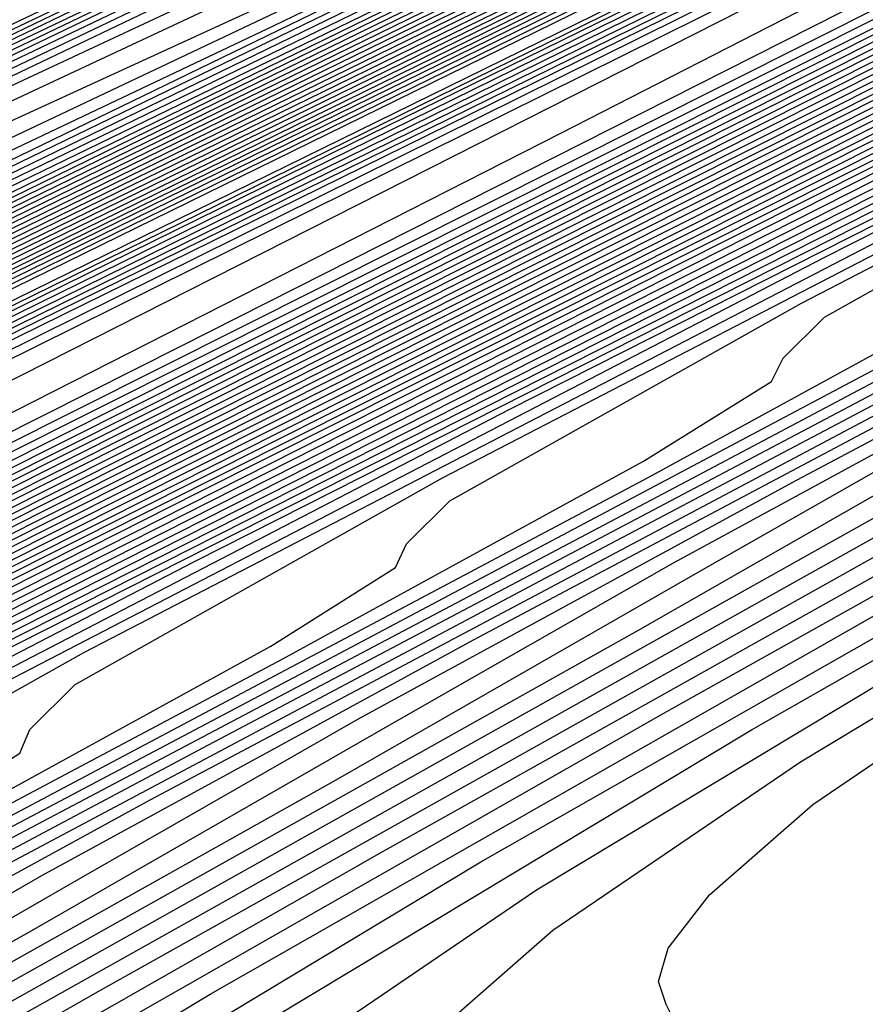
# Model space of a CAD drawing. Extents: x 3249832 to 3255657, y 13789405 to 13793316.
# Tile 239 of 256: x 3254686.75 to 3254689.58, y 13790571.04 to 13790574.34. Entities that reach past the tile are written whole.
import ezdxf

# ---------------------------------------------------------------- set-up
doc = ezdxf.new("R2010")
doc.units = 0
doc.header["$LTSCALE"] = 100
doc.header["$MEASUREMENT"] = 0
for name, color, linetype in [('GRATIO_CON', 10, 'CONTINUOUS'), ('GRATIO_ICON', 7, 'CONTINUOUS'), ('TARGETS_EAST', 7, 'CONTINUOUS')]:
    doc.layers.add(name, color=color, linetype=linetype)

# ---------------------------------------------------------------- blocks, each defined once
blk = doc.blocks.new('Gratio_032316_contours')
at = {"layer": 'GRATIO_CON', "color": 1, "linetype": 'Continuous', "flags": 128}
for points in [[(3254642.139, 13790551.7053), (3254660.6124, 13790560.6687), (3254682.3072, 13790571.2723), (3254700.7352, 13790580.305), (3254711.0317, 13790585.3564), (3254714.825, 13790587.2199), (3254715.3665, 13790587.4896), (3254715.3659, 13790587.4937), (3254715.3657, 13790587.4969), (3254715.3666, 13790587.4975), (3254715.9081, 13790587.7572), (3254719.6861, 13790589.589), (3254729.9352, 13790594.5687), (3254748.2689, 13790603.4881), (3254769.8147, 13790614.0012), (3254788.079, 13790622.9777)], [(3254643.9573, 13790552.6097), (3254661.9705, 13790561.3498), (3254683.1246, 13790571.6892), (3254701.0934, 13790580.4969), (3254711.1333, 13790585.4226), (3254714.8321, 13790587.2398), (3254715.3601, 13790587.5029), (3254715.3596, 13790587.5069), (3254715.3595, 13790587.5098), (3254715.3603, 13790587.5104), (3254715.8805, 13790587.7597), (3254719.5093, 13790589.5191), (3254729.3537, 13790594.3022), (3254746.9632, 13790602.8693), (3254767.6581, 13790612.9672), (3254785.2011, 13790621.5892)], [(3254645.7757, 13790553.5142), (3254663.3285, 13790562.0309), (3254683.9419, 13790572.1067), (3254701.4513, 13790580.6909), (3254711.2342, 13790585.4933), (3254714.8385, 13790587.2659), (3254715.3542, 13790587.5212), (3254715.853, 13790587.7617), (3254719.3325, 13790589.4492), (3254728.7721, 13790594.0356), (3254745.6576, 13790602.2505), (3254765.5015, 13790611.9331), (3254782.3232, 13790620.2006)], [(3254647.5941, 13790554.4186), (3254664.6865, 13790562.712), (3254684.7593, 13790572.5235), (3254701.8095, 13790580.8826), (3254711.336, 13790585.5591), (3254714.8458, 13790587.2852), (3254715.348, 13790587.5339), (3254715.8254, 13790587.7641), (3254719.1557, 13790589.3793), (3254728.1905, 13790593.7691), (3254744.3519, 13790601.6317), (3254763.3449, 13790610.8991), (3254779.4453, 13790618.8121)], [(3254651.2308, 13790556.2274), (3254667.4026, 13790564.0741), (3254686.3942, 13790573.3572), (3254702.526, 13790581.266), (3254711.5395, 13790585.6907), (3254714.8603, 13790587.3239), (3254715.3355, 13790587.5594), (3254715.7702, 13790587.7691), (3254718.8022, 13790589.2396), (3254727.0274, 13790593.236), (3254741.7406, 13790600.3941), (3254759.0318, 13790608.8311), (3254773.6894, 13790616.035)], [(3254653.0492, 13790557.1319), (3254668.7606, 13790564.7552), (3254687.2116, 13790573.774), (3254702.8843, 13790581.4577), (3254711.6412, 13790585.7564), (3254714.8676, 13790587.3433), (3254715.3293, 13790587.5721), (3254715.7426, 13790587.7716), (3254718.6254, 13790589.1697), (3254726.4458, 13790592.9695), (3254740.435, 13790599.7753), (3254756.8752, 13790607.7971), (3254770.8115, 13790614.6465), (3254778.5294, 13790618.5309)], [(3254646.2517, 13790553.9528), (3254654.8675, 13790558.0363), (3254670.1186, 13790565.4362), (3254688.0291, 13790574.1908), (3254703.2426, 13790581.6494), (3254711.743, 13790585.8222), (3254714.8749, 13790587.3627), (3254715.3231, 13790587.5848), (3254715.7151, 13790587.774), (3254718.4486, 13790589.0998), (3254725.8643, 13790592.703), (3254739.1294, 13790599.1565), (3254754.7186, 13790606.7631), (3254767.9336, 13790613.258), (3254775.252, 13790616.9413)], [(3254648.3232, 13790554.9771), (3254656.6859, 13790558.9407), (3254671.4766, 13790566.1173), (3254688.8465, 13790574.6076), (3254703.6008, 13790581.8411), (3254711.8447, 13790585.888), (3254714.8821, 13790587.382), (3254715.3169, 13790587.5976), (3254715.6875, 13790587.7765), (3254718.2718, 13790589.03), (3254725.2827, 13790592.4364), (3254737.8237, 13790598.5377), (3254752.562, 13790605.7291), (3254765.0557, 13790611.8694), (3254771.9746, 13790615.3518)], [(3254652.466, 13790557.0257), (3254660.3226, 13790560.7496), (3254674.1927, 13790567.4794), (3254690.4813, 13790575.4413), (3254704.3173, 13790582.2246), (3254712.0482, 13790586.0196), (3254714.8967, 13790587.4207), (3254715.3044, 13790587.623), (3254715.6323, 13790587.7815), (3254717.9183, 13790588.8903), (3254724.1196, 13790591.9033), (3254735.2124, 13790597.3001), (3254748.2489, 13790603.6611), (3254759.2998, 13790609.0924), (3254765.4198, 13790612.1726), (3254767.5973, 13790613.3706), (3254767.8046, 13790613.628), (3254767.8447, 13790613.807), (3254768.8446, 13790614.4523), (3254771.7623, 13790616.0293)], [(3254651.241, 13790556.5836), (3254654.5375, 13790558.0501), (3254662.141, 13790561.654), (3254675.5507, 13790568.1605), (3254691.2988, 13790575.8581), (3254704.6756, 13790582.4163), (3254712.1499, 13790586.0854), (3254714.904, 13790587.4401), (3254715.2982, 13790587.6357), (3254715.6047, 13790587.7839), (3254717.7415, 13790588.8204), (3254723.538, 13790591.6368), (3254733.9068, 13790596.6813), (3254746.0923, 13790602.627), (3254756.4219, 13790607.7038), (3254762.1424, 13790610.583), (3254764.1778, 13790611.7028), (3254764.3715, 13790611.9434), (3254764.4337, 13790612.1232), (3254765.5415, 13790612.8137), (3254768.7386, 13790614.5249), (3254774.566, 13790617.5186)], [(3254651.548, 13790556.8702), (3254653.3699, 13790557.6315), (3254656.6089, 13790559.0744), (3254663.9594, 13790562.5584), (3254676.9087, 13790568.8416), (3254692.1162, 13790576.2749), (3254705.0338, 13790582.608), (3254712.2517, 13790586.1512), (3254714.9112, 13790587.4594), (3254715.292, 13790587.6484), (3254715.5771, 13790587.7864), (3254717.5647, 13790588.7505), (3254722.9564, 13790591.3703), (3254732.6011, 13790596.0625), (3254743.9357, 13790601.593), (3254753.544, 13790606.3153), (3254758.865, 13790608.9934), (3254760.7582, 13790610.035), (3254760.9385, 13790610.2589), (3254761.0228, 13790610.4394), (3254762.2384, 13790611.1751), (3254765.7149, 13790613.0205), (3254772.0375, 13790616.2604)], [(3254650.8432, 13790556.6142), (3254653.5851, 13790557.8698), (3254655.4988, 13790558.6793), (3254658.6803, 13790560.0987), (3254665.7777, 13790563.4629), (3254678.2668, 13790569.5227), (3254692.9336, 13790576.6918)], [(3254650.5749, 13790556.5411), (3254654.5292, 13790558.4217), (3254657.6595, 13790559.8689), (3254659.7567, 13790560.7751), (3254662.8232, 13790562.1473), (3254669.4145, 13790565.2717), (3254680.9828, 13790570.8848), (3254694.5684, 13790577.5253)], [(3254652.1699, 13790557.3247), (3254656.3722, 13790559.3255), (3254659.6966, 13790560.8685), (3254661.8856, 13790561.8229), (3254664.8946, 13790563.1716), (3254671.2328, 13790566.1762), (3254682.3408, 13790571.5658), (3254695.3858, 13790577.9421)], [(3254649.243, 13790555.9373), (3254653.7649, 13790558.1083), (3254658.2152, 13790560.2292), (3254661.7338, 13790561.8681), (3254664.0145, 13790562.8708), (3254666.9661, 13790564.196), (3254673.0512, 13790567.0806), (3254683.6989, 13790572.2469), (3254696.2032, 13790578.3589)], [(3254650.5851, 13790556.5992), (3254655.3599, 13790558.8918), (3254660.0582, 13790561.133), (3254663.771, 13790562.8677), (3254666.1434, 13790563.9186), (3254669.0375, 13790565.2203), (3254674.8696, 13790567.985), (3254685.0569, 13790572.928), (3254697.0206, 13790578.7757)], [(3254648.7569, 13790555.7589), (3254653.2692, 13790557.9229), (3254658.5498, 13790560.4589), (3254663.7442, 13790562.9405), (3254667.8453, 13790564.8668), (3254670.4012, 13790566.0143), (3254673.1803, 13790567.2689), (3254678.5063, 13790569.7939), (3254687.7729, 13790574.2901), (3254698.6554, 13790579.6094)], [(3254649.8828, 13790556.3169), (3254654.6113, 13790558.5847), (3254660.1448, 13790561.2425), (3254665.5872, 13790563.8443), (3254669.8825, 13790565.8664), (3254672.5301, 13790567.0622), (3254675.2518, 13790568.2932), (3254680.3247, 13790570.6983), (3254689.131, 13790574.9712), (3254699.4729, 13790580.0262)], [(3254651.0087, 13790556.875), (3254655.9534, 13790559.2466), (3254661.7398, 13790562.026), (3254667.4302, 13790564.748), (3254671.9197, 13790566.866), (3254674.6591, 13790568.11), (3254677.3232, 13790569.3176), (3254682.143, 13790571.6027), (3254690.489, 13790575.6522), (3254700.2903, 13790580.443)], [(3254652.1346, 13790557.4331), (3254657.2955, 13790559.9084), (3254663.3348, 13790562.8096), (3254669.2733, 13790565.6518), (3254673.9569, 13790567.8656), (3254676.788, 13790569.1579), (3254679.3946, 13790570.3419), (3254683.9614, 13790572.5071), (3254691.847, 13790576.3333), (3254701.1077, 13790580.8598)], [(3254650.0485, 13790556.4841), (3254654.3864, 13790558.5492), (3254659.9797, 13790561.2321), (3254666.5247, 13790564.3767), (3254672.9593, 13790567.4593), (3254678.0312, 13790569.8647), (3254681.0458, 13790571.2536), (3254683.5375, 13790572.3905), (3254687.5981, 13790574.316), (3254694.5631, 13790577.6954)], [(3254651.0069, 13790556.9616), (3254655.5123, 13790559.1072), (3254661.3217, 13790561.894), (3254668.1197, 13790565.1602), (3254674.8023, 13790568.3631), (3254680.0684, 13790570.8643), (3254683.1747, 13790572.3015), (3254685.6089, 13790573.4148), (3254689.4165, 13790575.2204), (3254695.9211, 13790578.3765), (3254703.5599, 13790582.1103), (3254710.0485, 13790585.2913), (3254713.674, 13790587.0708), (3254715.0098, 13790587.728), (3254715.2012, 13790587.8237), (3254715.5767, 13790588.0145), (3254718.1988, 13790589.3384), (3254725.3135, 13790592.9288), (3254738.0825, 13790599.3724), (3254753.3307, 13790607.0675), (3254766.7985, 13790613.8657), (3254775.2332, 13790618.1281)], [(3254651.9652, 13790557.4392), (3254656.6382, 13790559.6653), (3254662.6638, 13790562.5558), (3254669.7147, 13790565.9438), (3254676.6453, 13790569.2668), (3254682.1055, 13790571.8639), (3254685.3036, 13790573.3493), (3254687.6804, 13790574.4392), (3254691.2349, 13790576.1249), (3254697.2791, 13790579.0576), (3254704.3773, 13790582.5271), (3254710.4067, 13790585.483), (3254713.7756, 13790587.1366), (3254715.0169, 13790587.7472), (3254715.1948, 13790587.8363), (3254715.5637, 13790588.0238), (3254718.1399, 13790589.3246), (3254725.1298, 13790592.8522), (3254737.6771, 13790599.1838), (3254752.6727, 13790606.7516), (3254765.9448, 13790613.4511), (3254774.3039, 13790617.6754)], [(3254652.9236, 13790557.9168), (3254657.7641, 13790560.2233), (3254664.0059, 13790563.2177), (3254671.3097, 13790566.7274), (3254678.4883, 13790570.1706), (3254684.1427, 13790572.8635), (3254687.4325, 13790574.3972), (3254689.7518, 13790575.4635), (3254693.0532, 13790577.0293), (3254698.6371, 13790579.7386), (3254705.1948, 13790582.9439), (3254710.7649, 13790585.6747), (3254713.8772, 13790587.2023), (3254715.024, 13790587.7665), (3254715.1884, 13790587.8489), (3254715.5508, 13790588.0331), (3254718.0809, 13790589.3107), (3254724.9462, 13790592.7755), (3254737.2717, 13790598.9953), (3254752.0148, 13790606.4357), (3254765.0911, 13790613.0365), (3254773.3746, 13790617.2228)], [(3254651.3, 13790557.2133), (3254654.8403, 13790558.872), (3254660.0158, 13790561.3394), (3254666.6901, 13790564.5414), (3254674.4997, 13790568.2945), (3254682.1743, 13790571.9781), (3254688.2171, 13790574.8626), (3254691.6904, 13790576.4929), (3254693.8947, 13790577.5121), (3254696.69, 13790578.8381), (3254701.3532, 13790581.1008), (3254706.8296, 13790583.7776), (3254711.4814, 13790586.0581), (3254714.0805, 13790587.3339), (3254715.0382, 13790587.8051), (3254715.1756, 13790587.8741), (3254715.5248, 13790588.0517), (3254717.9631, 13790589.2831), (3254724.5788, 13790592.6221), (3254736.4608, 13790598.6182), (3254750.699, 13790605.8039), (3254763.3837, 13790612.2073), (3254771.5159, 13790616.3175)], [(3254652.1439, 13790557.6356), (3254655.7986, 13790559.3495), (3254661.1417, 13790561.8975), (3254668.0321, 13790565.2032), (3254676.0946, 13790569.078), (3254684.0173, 13790572.8819), (3254690.2542, 13790575.8622), (3254693.8193, 13790577.5407), (3254695.9661, 13790578.5364), (3254698.5083, 13790579.7426), (3254702.7112, 13790581.7819), (3254707.647, 13790584.1944), (3254711.8396, 13790586.2498), (3254714.1821, 13790587.3996), (3254715.0454, 13790587.8244), (3254715.1692, 13790587.8867), (3254715.5119, 13790588.061), (3254717.9042, 13790589.2693), (3254724.3952, 13790592.5454), (3254736.0554, 13790598.4297), (3254750.0411, 13790605.488), (3254762.53, 13790611.7927), (3254770.5866, 13790615.8649), (3254774.8217, 13790618.021)], [(3254652.9879, 13790558.058), (3254656.757, 13790559.8271), (3254662.2676, 13790562.4555), (3254669.3742, 13790565.8651), (3254677.6896, 13790569.8616), (3254685.8603, 13790573.7856), (3254692.2914, 13790576.8618), (3254695.9482, 13790578.5886)], [(3254651.7584, 13790557.5564), (3254653.8319, 13790558.4804), (3254657.7153, 13790560.3047), (3254663.3935, 13790563.0136), (3254670.7163, 13790566.527), (3254679.2846, 13790570.6451), (3254687.7034, 13790574.6894), (3254694.3286, 13790577.8614)], [(3254652.4935, 13790558.0528), (3254653.3251, 13790558.3415), (3254655.5198, 13790559.3252), (3254659.632, 13790561.2599), (3254665.6453, 13790564.1297), (3254673.4005, 13790567.8507), (3254682.4746, 13790572.2122), (3254691.3894, 13790576.4969), (3254698.4029, 13790579.8606)], [(3254652.9639, 13790558.6646), (3254653.0867, 13790558.5122), (3254653.2547, 13790558.4334), (3254654.1084, 13790558.7341), (3254656.3637, 13790559.7476), (3254660.5904, 13790561.7374), (3254666.7712, 13790564.6877), (3254674.7426, 13790568.5125), (3254684.0695, 13790572.9958), (3254693.2324, 13790577.4007)], [(3254652.3082, 13790558.7882), (3254653.2996, 13790559.0627), (3254653.7222, 13790559.0393), (3254653.8454, 13790558.8897), (3254654.016, 13790558.814), (3254654.8917, 13790559.1266), (3254657.2077, 13790560.1699), (3254661.5487, 13790562.215), (3254667.8971, 13790565.2458), (3254676.0846, 13790569.1744), (3254685.6645, 13790573.7793), (3254695.0754, 13790578.3044)], [(3254653.0352, 13790559.1439), (3254654.05, 13790559.4312), (3254654.4805, 13790559.414), (3254654.6041, 13790559.2671), (3254654.7773, 13790559.1947), (3254655.675, 13790559.5191), (3254658.0517, 13790560.5923), (3254662.5071, 13790562.6926), (3254669.023, 13790565.8038), (3254677.4267, 13790569.8362), (3254687.2595, 13790574.5629), (3254696.9184, 13790579.2082)]]:
    blk.add_lwpolyline(points, dxfattribs=at)
at = {"layer": 'GRATIO_CON', "color": 5, "linetype": 'Continuous', "flags": 128}
for points in [[(3254645.4599, 13790553.036), (3254663.069, 13790561.7623), (3254683.7862, 13790571.9554), (3254701.3959, 13790580.5965), (3254711.2365, 13790585.4241), (3254714.8618, 13790587.205), (3254715.3792, 13790587.4629), (3254715.3785, 13790587.4674), (3254715.3782, 13790587.4709), (3254715.379, 13790587.4719), (3254715.9133, 13790587.7279), (3254719.64, 13790589.5343), (3254729.7495, 13790594.4457), (3254747.8375, 13790603.2357), (3254769.1201, 13790613.5531), (3254787.2186, 13790622.2657)], [(3254649.9599, 13790555.2348), (3254666.4373, 13790563.4004), (3254685.823, 13790572.9383), (3254702.301, 13790581.0241), (3254711.5092, 13790585.5415), (3254714.9015, 13790587.208), (3254715.3856, 13790587.4496), (3254715.3848, 13790587.4542), (3254715.3844, 13790587.458), (3254715.3852, 13790587.4591), (3254715.9013, 13790587.7061), (3254719.4996, 13790589.4499), (3254729.2606, 13790594.1916), (3254746.7248, 13790602.6782), (3254767.2733, 13790612.6396), (3254784.7474, 13790621.0516)], [(3254645.8078, 13790553.0477), (3254654.4599, 13790557.4337), (3254669.8056, 13790565.0385), (3254687.8597, 13790573.9222), (3254703.2055, 13790581.4548), (3254711.7805, 13790585.6657), (3254714.9395, 13790587.2206), (3254715.3915, 13790587.4448), (3254715.8892, 13790587.6839), (3254719.3592, 13790589.3654), (3254728.7717, 13790593.9374), (3254745.612, 13790602.1206), (3254765.4264, 13790611.7261), (3254782.2763, 13790619.8376)], [(3254650.9146, 13790555.5543), (3254658.9599, 13790559.6325), (3254673.1739, 13790566.6765), (3254689.8966, 13790574.9051), (3254704.1107, 13790581.8824), (3254712.0533, 13790585.783), (3254714.9794, 13790587.2235), (3254715.3982, 13790587.4313), (3254715.8776, 13790587.6614), (3254719.2191, 13790589.2805), (3254728.2829, 13790593.683), (3254744.4993, 13790601.563), (3254763.5796, 13790610.8126), (3254779.8051, 13790618.6235)], [(3254649.0895, 13790554.2614), (3254654.3182, 13790556.9458), (3254657.5919, 13790558.6919), (3254661.1283, 13790560.5677), (3254667.9599, 13790564.0302), (3254679.9106, 13790569.9526), (3254693.9704, 13790576.8709), (3254705.921, 13790582.737), (3254712.5988, 13790586.0165), (3254715.0585, 13790587.2285), (3254715.4093, 13790587.4057), (3254715.4091, 13790587.4086), (3254715.4097, 13790587.4091), (3254715.4114, 13790587.4072), (3254715.8544, 13790587.617), (3254718.939, 13790589.1106), (3254727.3053, 13790593.1741), (3254742.2739, 13790600.4477), (3254759.8859, 13790608.9855), (3254774.8628, 13790616.1954)], [(3254652.9316, 13790556.1611), (3254659.0279, 13790559.2737), (3254662.7531, 13790561.2358), (3254666.2352, 13790563.0744), (3254672.4599, 13790566.2291), (3254683.2789, 13790571.5906), (3254696.0073, 13790577.8537), (3254706.8262, 13790583.1644), (3254712.8717, 13790586.1333), (3254715.0984, 13790587.2306), (3254715.416, 13790587.3911), (3254715.416, 13790587.3939), (3254715.4167, 13790587.3946), (3254715.4184, 13790587.393), (3254715.843, 13790587.5942), (3254718.799, 13790589.0255), (3254726.8166, 13790592.9197), (3254741.1612, 13790599.8901), (3254758.039, 13790608.072), (3254772.3917, 13790614.9813)], [(3254648.5889, 13790553.912), (3254656.7738, 13790558.0608), (3254663.7375, 13790561.6017), (3254667.9142, 13790563.7796), (3254671.342, 13790565.581), (3254676.9599, 13790568.4279), (3254686.6472, 13790573.2286), (3254698.0442, 13790578.8366), (3254707.7315, 13790583.5918), (3254713.1445, 13790586.2502), (3254715.1383, 13790587.2327), (3254715.4228, 13790587.3765), (3254715.4229, 13790587.3793), (3254715.4236, 13790587.3802), (3254715.4253, 13790587.3788), (3254715.8315, 13790587.5713), (3254718.659, 13790588.9404), (3254726.3278, 13790592.6653), (3254740.0485, 13790599.3324), (3254756.1922, 13790607.1585), (3254769.9205, 13790613.7673), (3254777.6832, 13790617.4194)], [(3254651.4104, 13790555.3035), (3254660.616, 13790559.9605), (3254668.4472, 13790563.9297), (3254673.0754, 13790566.3235), (3254676.4489, 13790568.0877), (3254681.4599, 13790570.6267), (3254690.0155, 13790574.8666), (3254700.0811, 13790579.8195), (3254708.6367, 13790584.0191), (3254713.4173, 13790586.367), (3254715.1783, 13790587.2348), (3254715.4296, 13790587.362), (3254715.4297, 13790587.3647), (3254715.4306, 13790587.3657), (3254715.4323, 13790587.3646), (3254715.8201, 13790587.5485), (3254718.5189, 13790588.8554), (3254725.8391, 13790592.4108), (3254738.9357, 13790598.7748), (3254754.3453, 13790606.2449), (3254767.4494, 13790612.5532), (3254774.8722, 13790616.0455)], [(3254647.5106, 13790553.2224), (3254657.0534, 13790558.0863), (3254668.3003, 13790563.7598), (3254677.8665, 13790568.5857), (3254683.3978, 13790571.4112), (3254686.6626, 13790573.101), (3254690.46, 13790575.0244), (3254696.7522, 13790578.1426), (3254704.1549, 13790581.7852), (3254710.4471, 13790584.8739), (3254713.963, 13790586.6006), (3254715.2582, 13790587.2389), (3254715.4431, 13790587.3328), (3254715.4435, 13790587.3354), (3254715.4445, 13790587.3367), (3254715.4462, 13790587.3361), (3254715.7971, 13790587.5028), (3254718.2389, 13790588.6852), (3254724.8615, 13790591.9019), (3254736.7103, 13790597.6595), (3254750.6516, 13790604.4179), (3254762.5071, 13790610.1251), (3254769.2501, 13790613.2977), (3254772.4608, 13790614.7267)], [(3254649.4643, 13790554.1811), (3254659.8749, 13790559.4778), (3254672.1424, 13790565.6595), (3254682.5761, 13790570.9137), (3254688.559, 13790573.955), (3254691.7695, 13790575.6077), (3254694.96, 13790577.2233)], [(3254651.4179, 13790555.1398), (3254662.6964, 13790560.8692), (3254675.9846, 13790567.5592), (3254687.2858, 13790573.2417), (3254693.7202, 13790576.4989)], [(3254646.6144, 13790552.5691), (3254653.3716, 13790556.0986), (3254665.5179, 13790562.2606), (3254679.8268, 13790569.4589), (3254691.9954, 13790575.5697), (3254698.8813, 13790579.0427)], [(3254649.5507, 13790554.0056), (3254657.2788, 13790558.016), (3254671.1608, 13790565.0435), (3254687.5111, 13790573.2582), (3254701.4147, 13790580.2257)], [(3254650.9017, 13790554.6653), (3254658.8371, 13790558.7771), (3254673.0892, 13790565.9887), (3254689.8746, 13790574.4203), (3254704.1484, 13790581.5711), (3254712.1263, 13790585.5666), (3254715.0665, 13790587.04), (3254715.4881, 13790587.251), (3254715.7284, 13790587.3657), (3254717.3988, 13790588.1749), (3254721.929, 13790590.3752), (3254730.0341, 13790594.3137), (3254739.5705, 13790598.9367), (3254747.6802, 13790602.8407), (3254752.3838, 13790605.0543), (3254755.2179, 13790606.3353), (3254758.5977, 13790607.8737), (3254764.2556, 13790610.5253), (3254771.1907, 13790613.8082)], [(3254652.1037, 13790555.2502), (3254659.8925, 13790559.2859), (3254673.8812, 13790566.3638), (3254690.3563, 13790574.639), (3254704.3657, 13790581.6567), (3254712.195, 13790585.5772), (3254715.0794, 13790587.0229), (3254715.4916, 13790587.2315), (3254715.4923, 13790587.2341), (3254715.4936, 13790587.2363), (3254715.4952, 13790587.2371), (3254715.717, 13790587.343), (3254717.2588, 13790588.0898), (3254721.4402, 13790590.1208), (3254728.9214, 13790593.7561), (3254737.7237, 13790598.0232), (3254745.2091, 13790601.6266), (3254749.5728, 13790603.6804), (3254752.344, 13790604.9367), (3254755.8855, 13790606.5574), (3254761.8691, 13790609.3671), (3254769.2041, 13790612.8413), (3254776.1088, 13790616.118)], [(3254650.5295, 13790554.2765), (3254653.3056, 13790555.8352), (3254660.9478, 13790559.7949), (3254674.6731, 13790566.7396), (3254690.838, 13790574.8591), (3254704.5835, 13790581.7451), (3254712.2651, 13790585.5926), (3254715.0949, 13790587.012), (3254715.4992, 13790587.2173), (3254715.4997, 13790587.2202), (3254715.5008, 13790587.2224), (3254715.5022, 13790587.2231), (3254715.7056, 13790587.3202), (3254717.1188, 13790588.0047), (3254720.9515, 13790589.8664), (3254727.8087, 13790593.1984), (3254735.8769, 13790597.1097), (3254742.7379, 13790600.4126), (3254746.7617, 13790602.3065), (3254749.4702, 13790603.5381), (3254753.1732, 13790605.2411), (3254759.4825, 13790608.2089), (3254767.2174, 13790611.8744), (3254774.4989, 13790615.3301)], [(3254653.0399, 13790555.5064), (3254655.7096, 13790557.0052), (3254663.0585, 13790560.8129), (3254676.257, 13790567.4911), (3254691.8012, 13790575.2992), (3254705.0188, 13790581.9215), (3254712.405, 13790585.6223), (3254715.1255, 13790586.9884), (3254715.5137, 13790587.187), (3254715.5139, 13790587.1907), (3254715.5149, 13790587.1935), (3254715.5162, 13790587.1948), (3254715.6827, 13790587.2745), (3254716.8387, 13790587.8346), (3254719.9739, 13790589.3575), (3254725.5832, 13790592.0832), (3254732.1832, 13790595.2826), (3254737.7956, 13790597.9844), (3254741.1396, 13790599.5586), (3254743.7225, 13790600.741), (3254747.7487, 13790602.6085), (3254754.7095, 13790605.8925), (3254763.2441, 13790609.9406), (3254771.2789, 13790613.7544)], [(3254652.4149, 13790554.6496), (3254653.3587, 13790555.1809), (3254653.8585, 13790555.5089), (3254654.0037, 13790555.6845), (3254653.9725, 13790555.8008), (3254654.2952, 13790556.1213), (3254656.9115, 13790557.5902), (3254664.1138, 13790561.322), (3254677.0489, 13790567.8669), (3254692.2829, 13790575.5193), (3254705.2366, 13790582.0098)], [(3254652.4183, 13790554.5925), (3254653.5945, 13790555.2348), (3254654.5826, 13790555.7885), (3254655.1076, 13790556.1285), (3254655.263, 13790556.3073), (3254655.2343, 13790556.4222), (3254655.5504, 13790556.7362), (3254658.1135, 13790558.1752), (3254665.1691, 13790561.831), (3254677.8408, 13790568.2426), (3254692.7645, 13790575.7394)], [(3254652.5047, 13790554.5678), (3254653.546, 13790555.1511), (3254654.774, 13790555.82), (3254655.8065, 13790556.3962), (3254656.3568, 13790556.748), (3254656.5224, 13790556.9301), (3254656.4962, 13790557.0437), (3254656.8057, 13790557.3511), (3254659.3155, 13790558.7603), (3254666.2244, 13790562.34), (3254678.6327, 13790568.6184), (3254693.2462, 13790575.9595)], [(3254652.2242, 13790554.0767), (3254653.1154, 13790554.6054), (3254653.6313, 13790554.9527), (3254654.0278, 13790555.2392), (3254654.6721, 13790555.6399), (3254655.8015, 13790556.2681), (3254657.1332, 13790556.9903), (3254658.2542, 13790557.6115), (3254658.8552, 13790557.9872), (3254659.041, 13790558.1758), (3254659.0198, 13790558.2866), (3254659.3161, 13790558.581), (3254661.7194, 13790559.9303), (3254668.335, 13790563.358), (3254680.2165, 13790569.3699), (3254694.2095, 13790576.3997)], [(3254652.0931, 13790553.9273), (3254653.2097, 13790554.5634), (3254654.1357, 13790555.1108), (3254654.6726, 13790555.4686), (3254655.0856, 13790555.7627), (3254655.7557, 13790556.176), (3254656.9292, 13790556.8266), (3254658.3127, 13790557.5755), (3254659.4781, 13790558.2191), (3254660.1044, 13790558.6067), (3254660.3003, 13790558.7986), (3254660.2816, 13790558.908), (3254660.5714, 13790559.1959), (3254662.9213, 13790560.5153), (3254669.3903, 13790563.8671), (3254681.0084, 13790569.7457), (3254694.6911, 13790576.6198)], [(3254653.037, 13790554.391), (3254654.1951, 13790555.0501), (3254655.156, 13790555.6162), (3254655.7139, 13790555.9845), (3254656.1434, 13790556.2863), (3254656.8394, 13790556.7121), (3254658.057, 13790557.3852), (3254659.4923, 13790558.1607), (3254660.7019, 13790558.8268), (3254661.3536, 13790559.2263), (3254661.5596, 13790559.4215), (3254661.5434, 13790559.5295), (3254661.8266, 13790559.8108), (3254664.1233, 13790561.1003), (3254670.4456, 13790564.3761), (3254681.8003, 13790570.1215), (3254695.1728, 13790576.8399)], [(3254652.9145, 13790554.2455), (3254653.9808, 13790554.8547), (3254655.1805, 13790555.5368), (3254656.1763, 13790556.1216), (3254656.7552, 13790556.5004), (3254657.2012, 13790556.8098), (3254657.9231, 13790557.2481), (3254659.1847, 13790557.9437), (3254660.6718, 13790558.7459), (3254661.9258, 13790559.4344), (3254662.6028, 13790559.8458), (3254662.8189, 13790560.0443), (3254662.8052, 13790560.1509), (3254663.0819, 13790560.4257), (3254665.3253, 13790561.6853), (3254671.5009, 13790564.8851), (3254682.5923, 13790570.4972), (3254695.6546, 13790577.0593)], [(3254665.5923, 13790561.6556), (3254667.7292, 13790562.8553), (3254673.6115, 13790565.9031), (3254684.1761, 13790571.2487), (3254696.618, 13790577.4994)], [(3254665.5974, 13790561.2573), (3254666.3503, 13790561.7045), (3254666.5968, 13790561.9128), (3254666.5906, 13790562.0152), (3254666.8476, 13790562.2705), (3254668.9312, 13790563.4403), (3254674.6669, 13790566.4122), (3254684.968, 13790571.6245), (3254697.0997, 13790577.7194)], [(3254665.3901, 13790561.0866), (3254666.8212, 13790561.865), (3254667.5995, 13790562.3241), (3254667.8561, 13790562.5357), (3254667.8524, 13790562.6367), (3254668.1028, 13790562.8854), (3254670.1331, 13790564.0253), (3254675.7222, 13790566.9212), (3254685.7599, 13790572.0002), (3254697.5813, 13790577.9395)], [(3254664.8234, 13790560.7363), (3254666.5696, 13790561.6718), (3254668.0451, 13790562.4726), (3254668.8487, 13790562.9436), (3254669.1154, 13790563.1585), (3254669.1143, 13790563.2581), (3254669.3581, 13790563.5003), (3254671.3351, 13790564.6103), (3254676.7775, 13790567.4302), (3254686.5518, 13790572.376), (3254698.063, 13790578.1595)], [(3254665.5089, 13790561.0006), (3254667.0789, 13790561.8533), (3254668.9287, 13790562.8422), (3254670.4928, 13790563.6879), (3254671.3471, 13790564.1828), (3254671.634, 13790564.4042), (3254671.6379, 13790564.501), (3254671.8685, 13790564.7302), (3254673.739, 13790565.7804), (3254678.8881, 13790568.4483), (3254688.1357, 13790573.1275), (3254699.0263, 13790578.5996)], [(3254665.6638, 13790560.9982), (3254666.5925, 13790561.5367), (3254668.2066, 13790562.4118), (3254670.1083, 13790563.4273), (3254671.7167, 13790564.2956), (3254672.5962, 13790564.8023), (3254672.8933, 13790565.027), (3254672.8997, 13790565.1225), (3254673.1238, 13790565.3451), (3254674.941, 13790566.3654), (3254679.9434, 13790568.9573), (3254688.9276, 13790573.5033), (3254699.508, 13790578.8196)], [(3254666.1266, 13790561.1436), (3254666.7216, 13790561.5217), (3254667.6762, 13790562.0727), (3254669.3343, 13790562.9704), (3254671.2879, 13790564.0125), (3254672.9405, 13790564.9032), (3254673.8454, 13790565.4219), (3254674.1526, 13790565.6498), (3254674.1615, 13790565.7439), (3254674.379, 13790565.96), (3254676.143, 13790566.9504), (3254680.9987, 13790569.4663), (3254689.7195, 13790573.8791), (3254699.9897, 13790579.0397)], [(3254665.0349, 13790560.4038), (3254666.3795, 13790561.1759), (3254667.1679, 13790561.6595), (3254667.7794, 13790562.0453), (3254668.7599, 13790562.6088), (3254670.4621, 13790563.5289), (3254672.4674, 13790564.5977), (3254674.1644, 13790565.5109), (3254675.0946, 13790566.0414), (3254675.4119, 13790566.2727), (3254675.4233, 13790566.3654), (3254675.6343, 13790566.5749), (3254677.3449, 13790567.5354), (3254682.054, 13790569.9753), (3254690.5114, 13790574.2548), (3254700.4713, 13790579.2597)], [(3254665.3073, 13790560.4193), (3254667.0057, 13790561.3772), (3254668.4201, 13790562.1867), (3254669.2504, 13790562.6913), (3254669.8951, 13790563.0924), (3254670.9272, 13790563.6809), (3254672.7176, 13790564.6459), (3254674.8265, 13790565.7681), (3254676.6121, 13790566.7262), (3254677.593, 13790567.2806), (3254677.9306, 13790567.5183), (3254677.9469, 13790567.6083), (3254678.1447, 13790567.8048), (3254679.7488, 13790568.7054), (3254684.1646, 13790570.9934), (3254692.0952, 13790575.0064), (3254701.4347, 13790579.6998)], [(3254666.2512, 13790560.883), (3254667.9912, 13790561.8639), (3254669.4404, 13790562.6922), (3254670.2917, 13790563.2072), (3254670.9529, 13790563.6159), (3254672.0109, 13790564.217), (3254673.8453, 13790565.2044), (3254676.0061, 13790566.3533), (3254677.836, 13790567.3338), (3254678.8422, 13790567.9001), (3254679.1899, 13790568.1412), (3254679.2087, 13790568.2297), (3254679.4, 13790568.4197), (3254680.9508, 13790569.2904), (3254685.2199, 13790571.5024), (3254692.8871, 13790575.3821)], [(3254665.6137, 13790560.4446), (3254667.195, 13790561.3468), (3254668.9766, 13790562.3506), (3254670.4608, 13790563.1976), (3254671.333, 13790563.7231), (3254672.0107, 13790564.1395), (3254673.0946, 13790564.7531), (3254674.973, 13790565.763), (3254677.1856, 13790566.9384), (3254679.0598, 13790567.9414), (3254680.0914, 13790568.5197), (3254680.4492, 13790568.764), (3254680.4705, 13790568.8512), (3254680.6552, 13790569.0346), (3254682.1528, 13790569.8754), (3254686.2753, 13790572.0114), (3254693.679, 13790575.7579)], [(3254665.4983, 13790560.2702), (3254666.5208, 13790560.8874), (3254668.1389, 13790561.8105), (3254669.962, 13790562.8373), (3254671.4811, 13790563.703), (3254672.3742, 13790564.239), (3254673.0685, 13790564.663), (3254674.1783, 13790565.2891), (3254676.1008, 13790566.3215), (3254678.3652, 13790567.5236), (3254680.2837, 13790568.5491), (3254681.3405, 13790569.1392), (3254681.7085, 13790569.3869), (3254681.7323, 13790569.4726), (3254681.9105, 13790569.6495), (3254683.3547, 13790570.4604), (3254687.3306, 13790572.5204), (3254694.471, 13790576.1337)], [(3254673.5217, 13790564.7139), (3254674.4568, 13790565.2708), (3254675.1842, 13790565.7101), (3254676.3456, 13790566.3613), (3254678.3563, 13790567.4385), (3254680.7243, 13790568.694), (3254682.7314, 13790569.7644), (3254683.8389, 13790570.3784), (3254684.2271, 13790570.6325), (3254684.256, 13790570.7155), (3254684.4209, 13790570.8794), (3254685.7587, 13790571.6304), (3254689.4412, 13790573.5385), (3254696.0548, 13790576.8852)], [(3254672.9183, 13790564.2975), (3254674.542, 13790565.2193), (3254675.498, 13790565.7867), (3254676.242, 13790566.2336), (3254677.4293, 13790566.8974), (3254679.484, 13790567.997), (3254681.9039, 13790569.2792), (3254683.9553, 13790570.372), (3254685.0881, 13790570.9979), (3254685.4864, 13790571.2554), (3254685.5178, 13790571.3369), (3254685.6762, 13790571.4943), (3254686.9606, 13790572.2154), (3254690.4965, 13790574.0475), (3254696.8467, 13790577.2609)], [(3254673.9038, 13790564.7842), (3254675.5624, 13790565.7247), (3254676.5393, 13790566.3026), (3254677.2998, 13790566.7572), (3254678.513, 13790567.4334), (3254680.6117, 13790568.5556), (3254683.0834, 13790569.8644), (3254685.1791, 13790570.9797), (3254686.3373, 13790571.6175), (3254686.7457, 13790571.8782), (3254686.7796, 13790571.9584), (3254686.9314, 13790572.1092), (3254688.1626, 13790572.8005), (3254691.5518, 13790574.5565), (3254697.6386, 13790577.6367)], [(3254672.8583, 13790564.1291), (3254674.8892, 13790565.2709), (3254676.5827, 13790566.2301), (3254677.5806, 13790566.8186), (3254678.3576, 13790567.2807), (3254679.5967, 13790567.9695), (3254681.7395, 13790569.1141), (3254684.263, 13790570.4496), (3254686.403, 13790571.5873), (3254687.5865, 13790572.237), (3254688.005, 13790572.501), (3254688.0414, 13790572.5798), (3254688.1867, 13790572.7241), (3254689.3646, 13790573.3855), (3254692.6071, 13790575.0655), (3254698.4305, 13790578.0125)], [(3254674.746, 13790565.0565), (3254676.86, 13790566.2443), (3254678.6233, 13790567.241), (3254679.6631, 13790567.8504), (3254680.4732, 13790568.3278), (3254681.764, 13790569.0416), (3254683.9949, 13790570.2311), (3254686.6221, 13790571.6199), (3254688.8507, 13790572.8026), (3254690.0848, 13790573.4762), (3254690.5236, 13790573.7467), (3254690.565, 13790573.8227), (3254690.6971, 13790573.954), (3254691.7685, 13790574.5555), (3254694.7177, 13790576.0836)], [(3254673.7775, 13790564.4298), (3254675.6899, 13790565.5202), (3254677.8455, 13790566.731), (3254679.6436, 13790567.7464), (3254680.7044, 13790568.3663), (3254681.5311, 13790568.8514), (3254682.8477, 13790569.5777), (3254685.1227, 13790570.7897), (3254687.8017, 13790572.2051), (3254690.0746, 13790573.4103), (3254691.334, 13790574.0957), (3254691.7829, 13790574.3695), (3254691.8268, 13790574.4442), (3254691.9524, 13790574.5689), (3254692.9705, 13790575.1405)], [(3254674.6845, 13790564.8726), (3254676.6337, 13790565.984), (3254678.8309, 13790567.2177), (3254680.6639, 13790568.2518), (3254681.7457, 13790568.8822), (3254682.5889, 13790569.3749), (3254683.9314, 13790570.1138), (3254686.2504, 13790571.3482), (3254688.9812, 13790572.7903), (3254691.2985, 13790574.0179), (3254692.5832, 13790574.7153), (3254693.0422, 13790574.9924)], [(3254674.3365, 13790564.5589), (3254675.5916, 13790565.3154), (3254677.5776, 13790566.4477), (3254679.8163, 13790567.7044), (3254681.6843, 13790568.7573), (3254682.7869, 13790569.3981), (3254683.6467, 13790569.8985), (3254685.0151, 13790570.6498), (3254687.3782, 13790571.9067), (3254690.1608, 13790573.3755), (3254692.5223, 13790574.6256), (3254693.8324, 13790575.3348)], [(3254675.4519, 13790564.9655), (3254676.1041, 13790565.4166), (3254677.4058, 13790566.201), (3254679.4653, 13790567.3751), (3254681.7872, 13790568.6778), (3254683.7249, 13790569.7681), (3254684.8695, 13790570.4299), (3254685.7623, 13790570.9455), (3254687.1824, 13790571.722), (3254689.6336, 13790573.0237), (3254692.5199, 13790574.5458), (3254694.97, 13790575.8408)], [(3254675.959, 13790564.9562), (3254676.0565, 13790565.1299), (3254676.3238, 13790565.3869), (3254676.9879, 13790565.8455), (3254678.3129, 13790566.6437), (3254680.4092, 13790567.8388), (3254682.7726, 13790569.1645), (3254684.7452, 13790570.2735), (3254685.9107, 13790570.9458), (3254686.8202, 13790571.4691), (3254688.2661, 13790572.258), (3254690.7614, 13790573.5823), (3254693.6995, 13790575.131)], [(3254676.9072, 13790565.0407), (3254676.8554, 13790565.1397), (3254676.8144, 13790565.245), (3254676.8229, 13790565.3741), (3254676.9232, 13790565.5482), (3254677.1958, 13790565.8082), (3254677.8717, 13790566.2743), (3254679.22, 13790567.0865), (3254681.3531, 13790568.3026), (3254683.7581, 13790569.6512), (3254685.7655, 13790570.779), (3254686.952, 13790571.4617), (3254687.878, 13790571.9926), (3254689.3498, 13790572.7941), (3254691.8891, 13790574.1408), (3254694.879, 13790575.7162)], [(3254677.6396, 13790565.0561), (3254677.7695, 13790565.1836), (3254677.8138, 13790565.2782), (3254677.8058, 13790565.3697), (3254677.7672, 13790565.464), (3254677.7165, 13790565.561), (3254677.6767, 13790565.6642), (3254677.6868, 13790565.7921), (3254677.7899, 13790565.9665), (3254678.0677, 13790566.2296), (3254678.7555, 13790566.7032), (3254680.127, 13790567.5293), (3254682.297, 13790568.7663), (3254684.7435, 13790570.1379), (3254686.7858, 13790571.2844), (3254687.9933, 13790571.9776), (3254688.9358, 13790572.5162), (3254690.4334, 13790573.3302), (3254693.0169, 13790574.6993)], [(3254678.2491, 13790565.0787), (3254678.6876, 13790565.4089), (3254679.0852, 13790565.7013), (3254679.3459, 13790565.9038), (3254679.4809, 13790566.0346), (3254679.5284, 13790566.1298), (3254679.5231, 13790566.2196), (3254679.4871, 13790566.3106), (3254679.4388, 13790566.4035), (3254679.4013, 13790566.5026), (3254679.4146, 13790566.6279), (3254679.5233, 13790566.8031), (3254679.8116, 13790567.0723), (3254680.5231, 13790567.5609), (3254681.9412, 13790568.4149), (3254684.1847, 13790569.6937), (3254686.7144, 13790571.1113), (3254688.8265, 13790572.2952), (3254690.0758, 13790573.0095), (3254691.0514, 13790573.5633), (3254692.6008, 13790574.4023), (3254695.2723, 13790575.8163)], [(3254678.4964, 13790564.9547), (3254678.7217, 13790565.1881), (3254679.0841, 13790565.4896), (3254679.5299, 13790565.8247), (3254679.9341, 13790566.1219), (3254680.1991, 13790566.3276), (3254680.3366, 13790566.46), (3254680.3857, 13790566.5556), (3254680.3818, 13790566.6446), (3254680.347, 13790566.734), (3254680.2999, 13790566.8247), (3254680.2635, 13790566.9218), (3254680.2785, 13790567.0458), (3254680.39, 13790567.2214), (3254680.6836, 13790567.4937), (3254681.407, 13790567.9898), (3254682.8483, 13790568.8577), (3254685.1286, 13790570.1574), (3254687.6998, 13790571.598), (3254689.8468, 13790572.8007), (3254691.1171, 13790573.5254), (3254692.1092, 13790574.0868), (3254693.6845, 13790574.9384)], [(3254678.9964, 13790565.0811), (3254679.3207, 13790565.3609), (3254679.5504, 13790565.5955), (3254679.9191, 13790565.9006), (3254680.3722, 13790566.2406), (3254680.783, 13790566.5425), (3254681.0523, 13790566.7514), (3254681.1923, 13790566.8855), (3254681.2429, 13790566.9814), (3254681.2404, 13790567.0696), (3254681.207, 13790567.1573), (3254681.1611, 13790567.2459), (3254681.1258, 13790567.341), (3254681.1424, 13790567.4638), (3254681.2567, 13790567.6397), (3254681.5555, 13790567.915), (3254682.2908, 13790568.4187), (3254683.7554, 13790569.3005), (3254686.0724, 13790570.6212), (3254688.6852, 13790572.0847), (3254690.8671, 13790573.3061), (3254692.1584, 13790574.0413), (3254693.1671, 13790574.6104)], [(3254679.0776, 13790565.0026), (3254679.8147, 13790565.4856), (3254680.145, 13790565.767), (3254680.3791, 13790566.003), (3254680.7541, 13790566.3115), (3254681.2146, 13790566.6564), (3254681.6319, 13790566.963), (3254681.9055, 13790567.1752), (3254682.048, 13790567.311), (3254682.1002, 13790567.4072), (3254682.0991, 13790567.4945), (3254682.0669, 13790567.5806), (3254682.0222, 13790567.6672), (3254681.9881, 13790567.7602), (3254682.0063, 13790567.8817), (3254682.1234, 13790568.058), (3254682.4275, 13790568.3364), (3254683.1746, 13790568.8476), (3254684.6625, 13790569.7433), (3254687.0163, 13790571.0849), (3254689.6707, 13790572.5714), (3254691.8874, 13790573.8115), (3254693.1996, 13790574.5572)], [(3254679.3248, 13790565.0041), (3254680.6895, 13790565.8012), (3254681.4511, 13790566.2946), (3254681.7936, 13790566.5792), (3254682.0365, 13790566.8179), (3254682.4241, 13790567.1334), (3254682.8993, 13790567.4881), (3254683.3296, 13790567.8042), (3254683.6119, 13790568.0228), (3254683.7594, 13790568.162), (3254683.8147, 13790568.2588), (3254683.8164, 13790568.3444), (3254683.7868, 13790568.4272), (3254683.7444, 13790568.5097), (3254683.7126, 13790568.5985), (3254683.7342, 13790568.7175), (3254683.8568, 13790568.8946), (3254684.1714, 13790569.1791), (3254684.9422, 13790569.7053), (3254686.4766, 13790570.6289), (3254688.9041, 13790572.0123), (3254691.6415, 13790573.5448), (3254693.9281, 13790574.8224)], [(3254678.4761, 13790564.4574), (3254680.1096, 13790565.3926), (3254681.4954, 13790566.2004), (3254682.2694, 13790566.6991), (3254682.6179, 13790566.9853), (3254682.8652, 13790567.2253), (3254683.2591, 13790567.5443), (3254683.7416, 13790567.904), (3254684.1785, 13790568.2247), (3254684.4651, 13790568.4467), (3254684.6151, 13790568.5875), (3254684.672, 13790568.6846), (3254684.675, 13790568.7694), (3254684.6467, 13790568.8505), (3254684.6056, 13790568.9309), (3254684.5749, 13790569.0177), (3254684.5981, 13790569.1354), (3254684.7235, 13790569.3129), (3254685.0433, 13790569.6004), (3254685.826, 13790570.1342), (3254687.3837, 13790571.0717), (3254689.8479, 13790572.476), (3254692.627, 13790574.0315), (3254694.9484, 13790575.3278)], [(3254679.2361, 13790564.8328), (3254680.8944, 13790565.7812), (3254682.3014, 13790566.5997), (3254683.0876, 13790567.1036), (3254683.4422, 13790567.3914), (3254683.6939, 13790567.6328), (3254684.0941, 13790567.9553), (3254684.5839, 13790568.3198), (3254685.0273, 13790568.6453), (3254685.3182, 13790568.8705), (3254685.4708, 13790569.013), (3254685.5293, 13790569.1104), (3254685.5337, 13790569.1944), (3254685.5067, 13790569.2739), (3254685.4667, 13790569.3521), (3254685.4372, 13790569.4369), (3254685.462, 13790569.5534), (3254685.5901, 13790569.7312), (3254685.9153, 13790570.0218), (3254686.7098, 13790570.563), (3254688.2908, 13790571.5145), (3254690.7918, 13790572.9398), (3254693.6124, 13790574.5182)], [(3254678.5746, 13790564.375), (3254679.9962, 13790565.2083), (3254681.6792, 13790566.1697), (3254683.1073, 13790566.999), (3254683.9059, 13790567.5081), (3254684.2665, 13790567.7976), (3254684.5226, 13790568.0402), (3254684.9291, 13790568.3662), (3254685.4263, 13790568.7357), (3254685.8762, 13790569.0659), (3254686.1714, 13790569.2943), (3254686.3265, 13790569.4385), (3254686.3866, 13790569.5362), (3254686.3923, 13790569.6193), (3254686.3666, 13790569.6972), (3254686.3278, 13790569.7734), (3254686.2994, 13790569.8561), (3254686.3259, 13790569.9713), (3254686.4568, 13790570.1495), (3254686.7873, 13790570.4432), (3254687.5936, 13790570.9919), (3254689.1979, 13790571.9573), (3254691.7357, 13790573.4035), (3254694.5978, 13790575.0049)], [(3254680.0523, 13790565.1041), (3254681.5162, 13790565.9592), (3254683.2488, 13790566.9468), (3254684.7192, 13790567.7976), (3254685.5423, 13790568.3171), (3254685.9151, 13790568.6098), (3254686.1801, 13790568.8551), (3254686.599, 13790569.1881), (3254687.1109, 13790569.5674), (3254687.574, 13790569.907), (3254687.8778, 13790570.1419), (3254688.0379, 13790570.2895), (3254688.1011, 13790570.3878), (3254688.1096, 13790570.4693), (3254688.0865, 13790570.5438), (3254688.0501, 13790570.6159), (3254688.024, 13790570.6944), (3254688.0537, 13790570.8071), (3254688.1902, 13790570.9861), (3254688.5312, 13790571.2859), (3254689.3613, 13790571.8496), (3254691.0121, 13790572.8429), (3254693.6234, 13790574.3309)], [(3254679.971, 13790564.9392), (3254680.7911, 13790565.4687), (3254682.2763, 13790566.3347), (3254684.0336, 13790567.3354), (3254685.5252, 13790568.1969), (3254686.3606, 13790568.7216), (3254686.7394, 13790569.0159), (3254687.0088, 13790569.2625), (3254687.434, 13790569.5991), (3254687.9533, 13790569.9832), (3254688.4228, 13790570.3276), (3254688.731, 13790570.5657), (3254688.8936, 13790570.715), (3254688.9584, 13790570.8136), (3254688.9683, 13790570.8942), (3254688.9465, 13790570.9671), (3254688.9112, 13790571.0371), (3254688.8862, 13790571.1136), (3254688.9176, 13790571.2251), (3254689.0569, 13790571.4044), (3254689.4031, 13790571.7072), (3254690.2451, 13790572.2785), (3254691.9191, 13790573.2857), (3254694.5673, 13790574.7946)]]:
    blk.add_lwpolyline(points, dxfattribs=at)
at = {"layer": 'GRATIO_ICON', "color": 7, "linetype": 'Continuous', "flags": 128}
for points in [[(3254649.4124, 13790555.323), (3254666.0445, 13790563.393), (3254685.5768, 13790572.9403), (3254702.1678, 13790581.0743), (3254711.4377, 13790585.6249), (3254714.8531, 13790587.3046), (3254715.3418, 13790587.5467), (3254715.7978, 13790587.7666), (3254718.979, 13790589.3094), (3254727.609, 13790593.5026), (3254743.0463, 13790601.0129), (3254761.1884, 13790609.8651), (3254776.5674, 13790617.4236)], [(3254650.3946, 13790556.0014), (3254658.5043, 13790559.8452), (3254672.8347, 13790566.7984), (3254689.6639, 13790575.0245), (3254703.9591, 13790582.0328), (3254711.9464, 13790585.9538), (3254714.8894, 13790587.4014), (3254715.3107, 13790587.6103), (3254715.6599, 13790587.779), (3254718.095, 13790588.9601), (3254724.7011, 13790592.1699), (3254736.5181, 13790597.9189), (3254750.4054, 13790604.6951), (3254762.1777, 13790610.4809), (3254768.6972, 13790613.7622), (3254771.0169, 13790615.0384), (3254771.2377, 13790615.3126)], [(3254652.6862, 13790557.518), (3254655.6223, 13790558.8693), (3254657.6277, 13790559.7272), (3254660.7518, 13790561.123), (3254667.5961, 13790564.3673), (3254679.6248, 13790570.2037), (3254693.751, 13790577.1084)], [(3254651.9272, 13790557.261), (3254656.9549, 13790559.6754), (3254661.9012, 13790562.0368), (3254665.8082, 13790563.8673), (3254668.2723, 13790564.9665), (3254671.1089, 13790566.2446), (3254676.6879, 13790568.8894), (3254686.4149, 13790573.609), (3254697.838, 13790579.1925)], [(3254649.0902, 13790556.0065), (3254653.2605, 13790557.9911), (3254658.6376, 13790560.5703), (3254664.9298, 13790563.5931), (3254671.1163, 13790566.5556), (3254675.994, 13790568.8652), (3254678.9169, 13790570.2058), (3254681.4661, 13790571.3662), (3254685.7798, 13790573.4116), (3254693.205, 13790577.0144)], [(3254650.456, 13790556.7909), (3254653.8819, 13790558.3944), (3254658.8899, 13790560.7814), (3254665.348, 13790563.8795), (3254672.9047, 13790567.5109), (3254680.3313, 13790571.0744), (3254686.1799, 13790573.8631), (3254689.5614, 13790575.445), (3254691.8232, 13790576.4878), (3254694.8716, 13790577.9337), (3254699.9952, 13790580.4197), (3254706.0122, 13790583.3608), (3254711.1231, 13790585.8664), (3254713.9789, 13790587.2681), (3254715.0311, 13790587.7858), (3254715.182, 13790587.8615), (3254715.5378, 13790588.0424), (3254718.022, 13790589.2969), (3254724.7625, 13790592.6988), (3254736.8662, 13790598.8068), (3254751.3569, 13790606.1198), (3254764.2374, 13790612.6219), (3254772.4452, 13790616.7702)], [(3254652.5417, 13790557.949), (3254654.6758, 13790558.9028), (3254658.6737, 13790560.7823), (3254664.5194, 13790563.5716), (3254672.0584, 13790567.1888), (3254680.8796, 13790571.4287), (3254689.5464, 13790575.5932), (3254696.3658, 13790578.861)], [(3254652.4307, 13790556.1481), (3254656.0215, 13790558.061), (3254663.4599, 13790561.8314), (3254676.5423, 13790568.3146), (3254691.9335, 13790575.888), (3254705.0159, 13790582.3099), (3254712.3263, 13790585.9001), (3254715.0195, 13790587.2261), (3254715.4051, 13790587.4175), (3254715.8661, 13790587.6387), (3254719.079, 13790589.1955), (3254727.7941, 13790593.4286), (3254743.3866, 13790601.0054), (3254761.7327, 13790609.8991), (3254777.334, 13790617.4094)], [(3254651.9862, 13790558.7923), (3254653.7622, 13790559.4996), (3254654.8004, 13790559.7996), (3254655.2389, 13790559.7887), (3254655.3627, 13790559.6445), (3254655.5385, 13790559.5753), (3254656.4583, 13790559.9117), (3254658.8956, 13790561.0147), (3254663.4654, 13790563.1702), (3254670.1489, 13790566.3619), (3254678.7688, 13790570.4981), (3254688.8545, 13790575.3465), (3254698.7614, 13790580.112)], [(3254645.557, 13790552.2637), (3254654.2319, 13790556.6949), (3254664.4581, 13790561.8601), (3254673.1568, 13790566.2577), (3254678.2366, 13790568.8673), (3254681.5558, 13790570.5944), (3254685.96, 13790572.8256), (3254693.3838, 13790576.5046), (3254702.118, 13790580.8023), (3254709.5419, 13790584.4465), (3254713.6902, 13790586.4838), (3254715.2182, 13790587.2369), (3254715.4363, 13790587.3474), (3254715.4366, 13790587.35), (3254715.4375, 13790587.3512), (3254715.4393, 13790587.3504), (3254715.8086, 13790587.5256), (3254718.3789, 13790588.7703), (3254725.3503, 13790592.1564), (3254737.823, 13790598.2172), (3254752.4985, 13790605.3314), (3254764.9782, 13790611.3391), (3254772.0611, 13790614.6716)], [(3254648.0825, 13790553.2873), (3254655.3252, 13790557.0573), (3254668.3394, 13790563.652), (3254683.6689, 13790571.3585), (3254696.7051, 13790577.8977)], [(3254651.7847, 13790554.8915), (3254654.5076, 13790556.4202), (3254662.0031, 13790560.3039), (3254675.4651, 13790567.1153), (3254691.3196, 13790575.0792), (3254704.8011, 13790581.8331), (3254712.335, 13790585.6071), (3254715.1101, 13790586.9997), (3254715.5062, 13790587.2016), (3254715.5066, 13790587.205), (3254715.5077, 13790587.2076), (3254715.5092, 13790587.2088), (3254715.6941, 13790587.2973), (3254716.9787, 13790587.9197), (3254720.4627, 13790589.6119), (3254726.696, 13790592.6408), (3254734.03, 13790596.1961), (3254740.2668, 13790599.1985), (3254743.9507, 13790600.9325), (3254746.5964, 13790602.1395), (3254750.4609, 13790603.9248), (3254757.096, 13790607.0507), (3254765.2308, 13790610.9075), (3254772.8889, 13790614.5422)], [(3254652.97, 13790554.7157), (3254653.5884, 13790555.1039), (3254654.6737, 13790555.7096), (3254655.9536, 13790556.4051), (3254657.0303, 13790557.0038), (3254657.606, 13790557.3676), (3254657.7817, 13790557.553), (3254657.758, 13790557.6651), (3254658.0609, 13790557.9661), (3254660.5174, 13790559.3453), (3254667.2797, 13790562.849), (3254679.4246, 13790568.9942), (3254693.7278, 13790576.1796)], [(3254652.7811, 13790554.0102), (3254653.1249, 13790554.266), (3254653.8216, 13790554.6883), (3254654.9247, 13790555.3184), (3254656.166, 13790556.0235), (3254657.1966, 13790556.6271), (3254657.7964, 13790557.0163), (3254658.2591, 13790557.3334), (3254659.0068, 13790557.7842), (3254660.3124, 13790558.5022), (3254661.8514, 13790559.3311), (3254663.1496, 13790560.0421), (3254663.8519, 13790560.4654), (3254664.0782, 13790560.6672), (3254664.067, 13790560.7724), (3254664.3371, 13790561.0407), (3254666.5272, 13790562.2703), (3254672.5562, 13790565.3941), (3254683.3842, 13790570.8729), (3254696.1363, 13790577.2794)], [(3254665.9511, 13790561.2948), (3254667.7492, 13790562.257), (3254669.2689, 13790563.0803), (3254670.0979, 13790563.5632), (3254670.3747, 13790563.7813), (3254670.3761, 13790563.8796), (3254670.6133, 13790564.1153), (3254672.5371, 13790565.1953), (3254677.8328, 13790567.9392), (3254687.3437, 13790572.7518), (3254698.5447, 13790578.3795)], [(3254666.0203, 13790560.8905), (3254667.3998, 13790561.6813), (3254668.2091, 13790562.1754), (3254668.8372, 13790562.5688), (3254669.8436, 13790563.1449), (3254671.5898, 13790564.0874), (3254673.647, 13790565.1829), (3254675.3883, 13790566.1185), (3254676.3438, 13790566.661), (3254676.6712, 13790566.8955), (3254676.6851, 13790566.9868), (3254676.8895, 13790567.1899), (3254678.5469, 13790568.1204), (3254683.1093, 13790570.4843), (3254691.3033, 13790574.6306), (3254700.953, 13790579.4797)], [(3254665.8604, 13790560.3305), (3254666.3821, 13790560.699), (3254667.4279, 13790561.3302), (3254669.0828, 13790562.2742), (3254670.9475, 13790563.324), (3254672.5014, 13790564.2084), (3254673.4155, 13790564.7549), (3254674.1263, 13790565.1866), (3254675.262, 13790565.8252), (3254677.2285, 13790566.88), (3254679.5448, 13790568.1088), (3254681.5076, 13790569.1567), (3254682.5897, 13790569.7588), (3254682.9678, 13790570.0097), (3254682.9942, 13790570.094), (3254683.1657, 13790570.2645), (3254684.5567, 13790571.0454), (3254688.3859, 13790573.0294), (3254695.2629, 13790576.5094)], [(3254673.8021, 13790564.5928), (3254675.8746, 13790565.7576), (3254677.603, 13790566.7356), (3254678.6218, 13790567.3345), (3254679.4154, 13790567.8043), (3254680.6803, 13790568.5056), (3254682.8672, 13790569.6726), (3254685.4425, 13790571.0347), (3254687.6269, 13790572.195), (3254688.8357, 13790572.8566), (3254689.2643, 13790573.1239), (3254689.3032, 13790573.2013), (3254689.4419, 13790573.3391), (3254690.5665, 13790573.9705), (3254693.6624, 13790575.5746)], [(3254675.2203, 13790564.9877), (3254676.4987, 13790565.7582), (3254678.5215, 13790566.9114), (3254680.8018, 13790568.1911), (3254682.7046, 13790569.2627), (3254683.8282, 13790569.914), (3254684.7045, 13790570.422), (3254686.0987, 13790571.1859), (3254688.5059, 13790572.4652), (3254691.3403, 13790573.9607), (3254693.7462, 13790575.2332)], [(3254677.8452, 13790564.993), (3254678.2364, 13790565.2808), (3254678.4927, 13790565.4799), (3254678.6252, 13790565.6091), (3254678.6711, 13790565.704), (3254678.6645, 13790565.7947), (3254678.6271, 13790565.8873), (3254678.5777, 13790565.9822), (3254678.539, 13790566.0834), (3254678.5507, 13790566.21), (3254678.6566, 13790566.3848), (3254678.9397, 13790566.6509), (3254679.6393, 13790567.1321), (3254681.0341, 13790567.9721), (3254683.2408, 13790569.23), (3254685.7289, 13790570.6246), (3254687.8062, 13790571.7898), (3254689.0346, 13790572.4935), (3254689.9936, 13790573.0397), (3254691.5171, 13790573.8662), (3254694.1446, 13790575.2578)], [(3254678.54, 13790564.6156), (3254679.8835, 13790565.4019), (3254680.6329, 13790565.8901), (3254680.9693, 13790566.1731), (3254681.2078, 13790566.4104), (3254681.5891, 13790566.7225), (3254682.0569, 13790567.0723), (3254682.4807, 13790567.3836), (3254682.7587, 13790567.599), (3254682.9037, 13790567.7365), (3254682.9575, 13790567.833), (3254682.9577, 13790567.9195), (3254682.9268, 13790568.0039), (3254682.8833, 13790568.0884), (3254682.8503, 13790568.1793), (3254682.8702, 13790568.2996), (3254682.9901, 13790568.4763), (3254683.2994, 13790568.7577), (3254684.0584, 13790569.2764), (3254685.5696, 13790570.1861), (3254687.9602, 13790571.5486), (3254690.6561, 13790573.0581), (3254692.9078, 13790574.3169)], [(3254679.3134, 13790564.7395), (3254680.7562, 13790565.5838), (3254682.464, 13790566.5583), (3254683.9133, 13790567.3983), (3254684.7241, 13790567.9126), (3254685.0908, 13790568.2037), (3254685.3514, 13790568.4476), (3254685.764, 13790568.7772), (3254686.2686, 13790569.1515), (3254686.7251, 13790569.4864), (3254687.0246, 13790569.7181), (3254687.1822, 13790569.864), (3254687.2438, 13790569.962), (3254687.251, 13790570.0443), (3254687.2266, 13790570.1205), (3254687.1889, 13790570.1946), (3254687.1617, 13790570.2753), (3254687.1898, 13790570.3892), (3254687.3235, 13790570.5678), (3254687.6592, 13790570.8645), (3254688.4775, 13790571.4208), (3254690.105, 13790572.4001), (3254692.6795, 13790573.8672)]]:
    blk.add_lwpolyline(points, dxfattribs=at)

msp = doc.modelspace()

# ---------------------------------------------------------------- block references
at = {"layer": 'TARGETS_EAST'}
msp.add_blockref('Gratio_032316_contours', (0, 0), dxfattribs=at)

doc.saveas('drawing.dxf')
